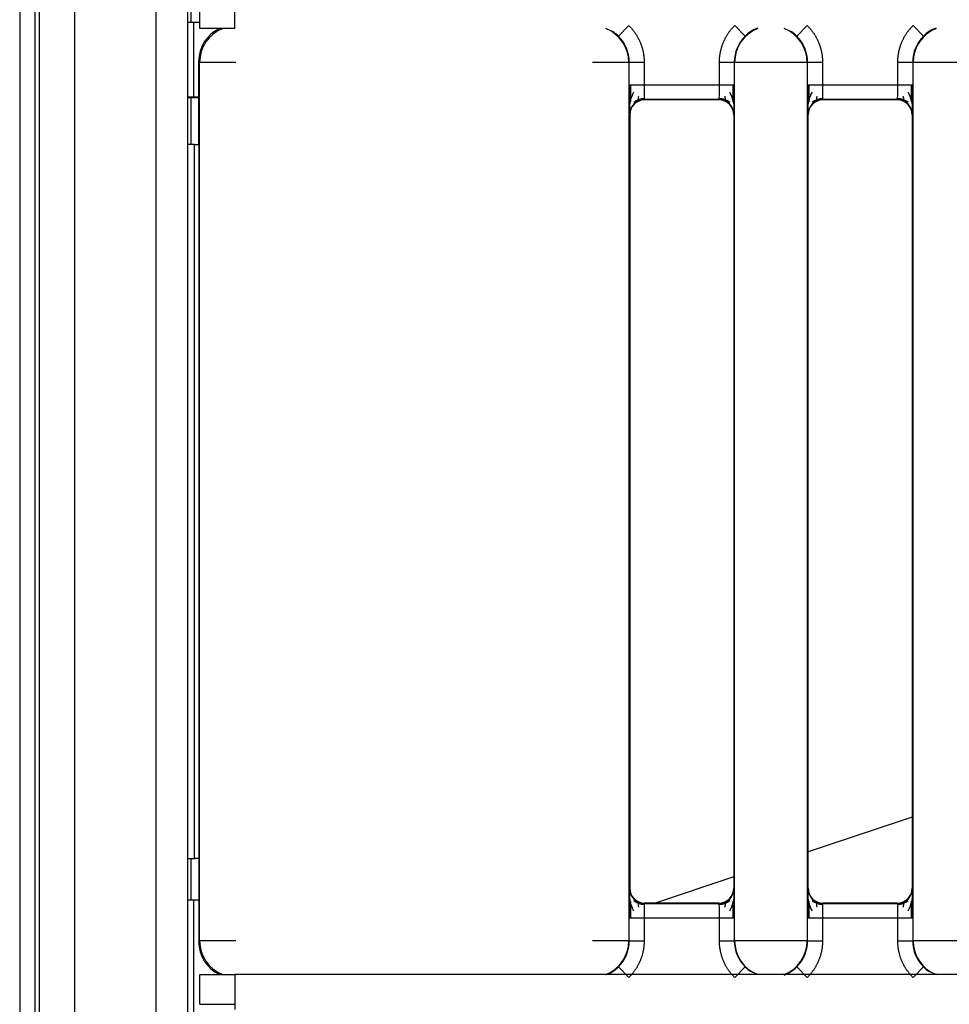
# Model space of a CAD drawing. Header units: millimetres. Extents: x 10 to 281, y 0 to 180.
# Tile 6 of 67: x 24.63 to 27.76, y 83.4 to 86.71. Entities that reach past the tile are written whole.
import ezdxf

# ---------------------------------------------------------------- set-up
doc = ezdxf.new("R2010")
doc.units = ezdxf.units.MM
doc.layers.add('134.134_BW4_CTM-', color=7, linetype='Continuous')
doc.layers.add('Standard', color=7, linetype='Continuous')

# ---------------------------------------------------------------- blocks, each defined once
blk = doc.blocks.new('SE3')
at = {"layer": '134.134_BW4_CTM-', "color": 7, "linetype": 'Continuous'}
for p, q in [((0.066, 59.87), (0.066, 13.11)), ((0.186, 13.11), (0.186, 59.86)), ((0.458, 59.48), (0.458, 13.11)), ((0.566, 13.11), (0.566, 59.48)), ((0.001, 59.24), (0.001, 48.071)), ((0.0506, 59.24), (0.0506, 48.07)), ((0.576, 56.237), (0.576, 54.24)), ((0.606, 54.22), (0.606, 54.32)), ((0.724, 54.22), (0.724, 54.338)), ((0, 54.2348), (0.001, 54.2348)), ((0, 54.2348), (0, 54.2282)), ((0, 54.2282), (0.001, 54.2282)), ((0, 54.2259), (0.001, 54.2259)), ((0, 54.2259), (0, 54.1429)), ((0.586, 54.24), (0.566, 54.24)), ((0.586, 53.99), (0.586, 54.24)), ((0.606, 54.24), (0.586, 54.24)), ((0.724, 54.22), (0.606, 54.22)), ((2.014, 54.1944), (2.0491, 54.23)), ((2.4402, 54.1944), (2.4051, 54.23)), ((2.614, 54.1944), (2.6491, 54.23)), ((3.0402, 54.1944), (3.0051, 54.23)), ((0, 54.1429), (0.001, 54.1429)), ((0, 54.1429), (0, 54.1352)), ((0, 54.1352), (0.001, 54.1352)), ((0, 54.1352), (0, 54.1275)), ((0, 54.1275), (0.001, 54.1275)), ((0, 54.1275), (0, 53.9591)), ((0.6052, 54.1063), (0.6021, 54.1094)), ((0.6021, 53.83), (0.6021, 54.1094)), ((0.6052, 51.1537), (0.6052, 54.1063)), ((0.7274, 54.1063), (0.6052, 54.1063)), ((2.0492, 54.1063), (1.9271, 54.1063)), ((2.0504, 54.1074), (2.0492, 54.1063)), ((2.0492, 54.1063), (2.0492, 51.1537)), ((2.0504, 54.1074), (2.1004, 54.1074)), ((2.0504, 54.0309), (2.0504, 54.1074)), ((2.1004, 54.1074), (2.1004, 54.0309)), ((2.3539, 54.1074), (2.4039, 54.1074)), ((2.3539, 54.0309), (2.3539, 54.1074)), ((2.405, 54.1063), (2.4039, 54.1074)), ((2.4039, 54.1074), (2.4039, 54.0309)), ((2.405, 51.1537), (2.405, 54.1063)), ((2.6492, 54.1063), (2.405, 54.1063)), ((2.6504, 54.1074), (2.6492, 54.1063)), ((2.6492, 54.1063), (2.6492, 51.1537)), ((2.6504, 54.1074), (2.7004, 54.1074)), ((2.6504, 54.0309), (2.6504, 54.1074)), ((2.7004, 54.1074), (2.7004, 54.0309)), ((2.9539, 54.1074), (3.0039, 54.1074)), ((2.9539, 54.0309), (2.9539, 54.1074)), ((3.005, 54.1063), (3.0039, 54.1074)), ((3.0039, 54.1074), (3.0039, 54.0309)), ((3.2492, 54.1063), (3.005, 54.1063)), ((3.005, 51.1537), (3.005, 54.1063)), ((2.0504, 54.0309), (2.1004, 54.0309)), ((2.1004, 54.0309), (2.3539, 54.0309)), ((2.3539, 54.0309), (2.4039, 54.0309)), ((2.6504, 54.0309), (2.7004, 54.0309)), ((2.7004, 54.0309), (2.9539, 54.0309)), ((2.9539, 54.0309), (3.0039, 54.0309)), ((0.566, 53.99), (0.586, 53.99)), ((0.566, 53.988), (0.593, 53.988)), ((0.576, 53.988), (0.576, 53.83)), ((0.586, 53.99), (0.6021, 53.99)), ((0.593, 53.988), (0.593, 53.99)), ((0.593, 53.988), (0.6021, 53.988)), ((0, 53.9591), (0.001, 53.9591)), ((0, 53.9591), (0, 53.9537)), ((0, 53.9537), (0.001, 53.9537)), ((0, 53.9537), (0, 53.9482)), ((2.353, 53.9809), (2.1012, 53.9809)), ((2.1012, 53.9809), (2.1021, 53.98)), ((2.3521, 53.98), (2.1021, 53.98)), ((2.3521, 53.98), (2.353, 53.9809)), ((2.7012, 53.9809), (2.7021, 53.98)), ((2.953, 53.9809), (2.7012, 53.9809)), ((2.9521, 53.98), (2.7021, 53.98)), ((2.9521, 53.98), (2.953, 53.9809)), ((0, 53.9482), (0.001, 53.9482)), ((0, 53.9482), (0, 53.9028)), ((2.0521, 53.93), (2.0512, 53.9309)), ((2.0521, 53.93), (2.0521, 51.33)), ((2.403, 53.9309), (2.4021, 53.93)), ((2.4021, 53.93), (2.4021, 51.33)), ((2.6521, 53.93), (2.6512, 53.9309)), ((2.6521, 51.33), (2.6521, 53.93)), ((3.003, 53.9309), (3.0021, 53.93)), ((3.0021, 53.93), (3.0021, 51.33)), ((0, 53.9028), (0.001, 53.9028)), ((0, 53.9028), (0, 53.8956)), ((0, 53.8956), (0.001, 53.8956)), ((0, 53.8956), (0, 53.8685)), ((0, 53.8685), (0.001, 53.8685)), ((0, 53.8685), (0, 53.8649)), ((0, 53.8649), (0.001, 53.8649)), ((0, 53.8559), (0.001, 53.8559)), ((0.5884, 53.83), (0.566, 53.83)), ((0.5884, 53.83), (0.603, 53.83)), ((0.5884, 51.43), (0.5884, 53.83)), ((0.603, 53.83), (0.603, 51.43)), ((0, 53.7362), (0.001, 53.7362)), ((0, 53.7362), (0, 53.7335)), ((0, 53.7335), (0.001, 53.7335)), ((0, 53.7335), (0, 53.7308)), ((0, 53.7308), (0.001, 53.7308)), ((0, 53.7308), (0, 53.6913)), ((0, 53.6913), (0.001, 53.6913)), ((0, 53.6913), (0, 53.6862)), ((0, 53.6862), (0.001, 53.6862)), ((0, 53.6862), (0, 53.681)), ((0, 53.681), (0.001, 53.681)), ((0, 53.681), (0, 53.6173)), ((0, 53.6173), (0.001, 53.6173)), ((0, 53.6173), (0, 53.6097)), ((0, 53.6097), (0.001, 53.6097)), ((0, 53.6097), (0, 53.6023)), ((0, 53.6023), (0.001, 53.6023)), ((0, 53.6023), (0, 53.4197)), ((0, 53.4197), (0.001, 53.4197)), ((0, 53.4197), (0, 53.4129)), ((0, 53.4129), (0.001, 53.4129)), ((0, 53.4129), (0, 53.4062)), ((0, 53.4062), (0.001, 53.4062)), ((0, 53.4062), (0, 53.341)), ((0, 53.341), (0, 53.3389)), ((0, 53.341), (0, 53.3399)), ((0, 53.3389), (0.001, 53.3389)), ((0, 53.2362), (0.001, 53.2362)), ((0, 53.2362), (0, 53.177)), ((0, 53.177), (0.001, 53.177)), ((0, 53.1389), (0.001, 53.1389)), ((0, 53.1389), (0, 53.1375)), ((0, 53.1375), (0.001, 53.1375)), ((0, 53.1375), (0, 52.9257)), ((0, 52.9257), (0.001, 52.9257)), ((0, 52.9257), (0, 52.9191)), ((0, 52.9191), (0.001, 52.9191)), ((0, 52.9191), (0, 52.9077)), ((0, 52.9077), (0.001, 52.9077)), ((0, 52.9077), (0, 52.9066)), ((0, 52.9066), (0.001, 52.9066)), ((0, 52.9066), (0, 52.9054)), ((0, 52.9054), (0.001, 52.9054)), ((0, 52.9054), (0, 52.8661)), ((0, 52.8661), (0.001, 52.8661)), ((0, 52.8661), (0, 52.8461)), ((0, 52.8461), (0.001, 52.8461)), ((0, 52.8461), (0, 52.8331)), ((0, 52.8331), (0.001, 52.8331)), ((0, 52.8331), (0, 52.8166)), ((0, 52.8166), (0.001, 52.8166)), ((0, 52.773), (0.001, 52.773)), ((0, 52.773), (0, 52.7728)), ((0, 52.7728), (0.001, 52.7728)), ((0, 52.7728), (0, 52.7698)), ((0, 52.7698), (0.001, 52.7698)), ((0, 52.7698), (0, 52.7632)), ((0, 52.7632), (0.001, 52.7632)), ((0, 52.7632), (0, 52.757)), ((0, 52.757), (0.001, 52.757)), ((0, 52.757), (0, 52.7541)), ((0, 52.7541), (0.001, 52.7541)), ((0, 52.7541), (0, 52.7424)), ((0, 52.7424), (0.001, 52.7424)), ((0, 52.7424), (0, 52.7291)), ((0, 52.7291), (0.001, 52.7291)), ((0, 52.7291), (0, 52.7169)), ((0, 52.7169), (0.001, 52.7169)), ((0, 52.7169), (0, 52.7142)), ((0, 52.7142), (0.001, 52.7142)), ((0, 52.7142), (0, 52.6956)), ((0, 52.6956), (0.001, 52.6956)), ((0, 52.6956), (0, 52.6754)), ((0, 52.6754), (0.001, 52.6754)), ((0, 52.6754), (0, 52.6688)), ((0, 52.6688), (0.001, 52.6688)), ((0, 52.6688), (0, 52.6661)), ((0, 52.6661), (0.001, 52.6661)), ((0, 52.6661), (0, 52.6595)), ((0, 52.6595), (0.001, 52.6595)), ((0, 52.6595), (0, 52.6532)), ((0, 52.6532), (0.001, 52.6532)), ((0, 52.6532), (0, 52.6484)), ((0, 52.6484), (0.001, 52.6484)), ((0, 52.6484), (0, 52.6367)), ((0, 52.6367), (0.001, 52.6367)), ((0, 52.6367), (0, 52.6232)), ((0, 52.6232), (0.001, 52.6232)), ((0, 52.6232), (0, 52.6117)), ((0, 52.6117), (0.001, 52.6117)), ((0, 52.6117), (0, 52.6037)), ((0, 52.6037), (0.001, 52.6037)), ((0, 52.6037), (0, 52.5851)), ((0, 52.5851), (0.001, 52.5851)), ((0, 52.5851), (0, 52.565)), ((0, 52.565), (0.001, 52.565)), ((0, 52.565), (0, 52.5488)), ((0, 52.5488), (0.001, 52.5488)), ((0, 52.5488), (0, 52.5441)), ((0, 52.5441), (0.001, 52.5441)), ((0, 52.5441), (0, 52.5196)), ((0, 52.5196), (0.001, 52.5196)), ((0, 52.5196), (0, 52.4985)), ((0, 52.4985), (0.001, 52.4985)), ((0, 52.4985), (0, 52.4674)), ((0, 52.4674), (0.001, 52.4674)), ((0, 52.4674), (0, 52.4427)), ((0, 52.4427), (0.001, 52.4427)), ((0, 52.4427), (0, 52.4178)), ((0, 52.4178), (0.001, 52.4178)), ((0, 52.4178), (0, 52.4001)), ((0, 52.4001), (0.001, 52.4001)), ((0, 52.4001), (0, 52.3791)), ((0, 52.3791), (0.001, 52.3791)), ((0, 52.3791), (0, 52.3597)), ((0, 52.3597), (0.001, 52.3597)), ((0, 52.3597), (0, 52.3455)), ((0, 52.3455), (0.001, 52.3455)), ((0, 52.3455), (0, 52.331)), ((0, 52.331), (0.001, 52.331)), ((0, 52.331), (0, 52.3175)), ((0, 52.3175), (0.001, 52.3175)), ((0, 52.3175), (0, 52.3084)), ((0, 52.3084), (0.001, 52.3084)), ((0, 52.3084), (0, 52.3028)), ((0, 52.3028), (0.001, 52.3028)), ((0, 52.3028), (0, 52.2975)), ((0, 52.2975), (0.001, 52.2975)), ((0, 52.2975), (0, 52.295)), ((0, 52.295), (0.001, 52.295)), ((0, 52.295), (0, 52.2924)), ((0, 52.2924), (0.001, 52.2924)), ((0, 52.2924), (0, 52.2855)), ((0, 52.2855), (0.001, 52.2855)), ((0, 52.2855), (0, 52.2665)), ((0, 52.2665), (0.001, 52.2665)), ((0, 52.2665), (0, 52.2528)), ((0, 52.2528), (0.001, 52.2528)), ((0, 52.2528), (0, 52.2474)), ((0, 52.2474), (0.001, 52.2474)), ((0, 52.2474), (0, 52.2408)), ((0, 52.2408), (0.001, 52.2408)), ((0, 52.2408), (0, 52.2367)), ((0, 52.2367), (0.001, 52.2367)), ((0, 52.2367), (0, 52.2313)), ((0, 52.2313), (0.001, 52.2313)), ((0, 52.2313), (0, 52.2225)), ((0, 52.2225), (0.001, 52.2225)), ((0, 52.2225), (0, 52.1851)), ((0, 52.1851), (0.001, 52.1851)), ((0, 52.1851), (0, 52.1352)), ((0, 52.1352), (0.001, 52.1352)), ((0, 52.1352), (0, 52.097)), ((0, 52.097), (0.001, 52.097)), ((0, 52.097), (0, 52.0719)), ((0, 52.0719), (0.001, 52.0719)), ((0, 52.0719), (0, 52.066)), ((0, 52.066), (0.001, 52.066)), ((0, 52.066), (0, 51.8932)), ((0, 51.8932), (0.001, 51.8932)), ((0, 51.8932), (0, 51.8792)), ((0, 51.8792), (0.001, 51.8792)), ((0, 51.8792), (0, 51.8731)), ((0, 51.8731), (0.001, 51.8731)), ((0, 51.8731), (0, 51.669)), ((0, 51.669), (0.001, 51.669)), ((0, 51.669), (0, 51.6591)), ((0, 51.6591), (0.001, 51.6591)), ((0, 51.6591), (0, 51.647)), ((0, 51.647), (0.001, 51.647)), ((0, 51.647), (0, 51.6157)), ((0, 51.6157), (0.001, 51.6157)), ((0, 51.6157), (0, 51.6089)), ((0, 51.6089), (0.001, 51.6089)), ((0, 51.6089), (0, 51.4211)), ((3.0021, 51.5692), (2.6521, 51.4521)), ((0, 51.4211), (0.001, 51.4211)), ((0, 51.4211), (0, 51.3989)), ((0.566, 51.43), (0.5884, 51.43)), ((0.576, 51.43), (0.576, 51.29)), ((0.603, 51.43), (0.5884, 51.43)), ((0.6021, 51.43), (0.6021, 51.1506)), ((0, 51.3989), (0.001, 51.3989)), ((0, 51.3989), (0, 51.3933)), ((0, 51.3933), (0.001, 51.3933)), ((0, 51.3933), (0, 51.2116)), ((2.4021, 51.3684), (2.1379, 51.28)), ((2.0512, 51.3291), (2.0521, 51.33)), ((2.4021, 51.33), (2.403, 51.3291)), ((2.6512, 51.3291), (2.6521, 51.33)), ((3.0021, 51.33), (3.003, 51.3291)), ((0.586, 51.29), (0.566, 51.29)), ((0.586, 47.84), (0.586, 51.29)), ((0.6021, 51.29), (0.586, 51.29)), ((2.1021, 51.28), (2.1012, 51.2791)), ((2.1012, 51.2791), (2.353, 51.2791)), ((2.3521, 51.28), (2.1021, 51.28)), ((2.353, 51.2791), (2.3521, 51.28)), ((2.7021, 51.28), (2.7012, 51.2791)), ((2.7012, 51.2791), (2.953, 51.2791)), ((2.9521, 51.28), (2.7021, 51.28)), ((2.953, 51.2791), (2.9521, 51.28)), ((0, 51.2116), (0.001, 51.2116)), ((0, 51.2116), (0, 51.2019)), ((2.1004, 51.2291), (2.0504, 51.2291)), ((2.0504, 51.1526), (2.0504, 51.2291)), ((2.1004, 51.2291), (2.1004, 51.1526)), ((2.3539, 51.2291), (2.1004, 51.2291)), ((2.4039, 51.2291), (2.3539, 51.2291)), ((2.3539, 51.1526), (2.3539, 51.2291)), ((2.4039, 51.2291), (2.4039, 51.1526)), ((2.6504, 51.1526), (2.6504, 51.2291)), ((2.7004, 51.2291), (2.6504, 51.2291)), ((2.9539, 51.2291), (2.7004, 51.2291)), ((2.7004, 51.2291), (2.7004, 51.1526)), ((3.0039, 51.2291), (2.9539, 51.2291)), ((2.9539, 51.1526), (2.9539, 51.2291)), ((3.0039, 51.2291), (3.0039, 51.1526)), ((0, 51.2019), (0.001, 51.2019)), ((0, 51.2019), (0, 51.1914)), ((0, 51.1914), (0.001, 51.1914)), ((0, 51.1914), (0, 51.1482)), ((0, 51.1482), (0.001, 51.1482)), ((0, 51.1482), (0, 51.1461)), ((0, 51.1461), (0.001, 51.1461)), ((0.6021, 51.1506), (0.6052, 51.1537)), ((0.7274, 51.1537), (0.6052, 51.1537)), ((2.0492, 51.1537), (1.9271, 51.1537)), ((2.0492, 51.1537), (2.0504, 51.1526)), ((2.1004, 51.1526), (2.0504, 51.1526)), ((2.4039, 51.1526), (2.3539, 51.1526)), ((2.4039, 51.1526), (2.405, 51.1537)), ((2.6492, 51.1537), (2.405, 51.1537)), ((2.6492, 51.1537), (2.6504, 51.1526)), ((2.7004, 51.1526), (2.6504, 51.1526)), ((3.0039, 51.1526), (2.9539, 51.1526)), ((3.0039, 51.1526), (3.005, 51.1537)), ((3.2492, 51.1537), (3.005, 51.1537)), ((0, 51.0444), (0.001, 51.0444)), ((0, 51.0444), (0, 50.9852)), ((0.606, 50.94), (0.606, 51.04)), ((0.606, 51.04), (0.724, 51.04)), ((28.106, 51.04), (0.724, 51.04)), ((0.724, 51.04), (0.724, 50.922)), ((2.014, 51.0656), (2.0491, 51.03)), ((2.4402, 51.0656), (2.4051, 51.03)), ((2.614, 51.0656), (2.6491, 51.03)), ((3.0402, 51.0656), (3.0051, 51.03)), ((0, 50.9852), (0.001, 50.9852)), ((0.606, 50.94), (0.724, 50.94))]:
    blk.add_line(p, q, dxfattribs=at)
for centre, radius, start, end in [((0.7274, 54.1063), 0.1221, 111.4226, 179.9956), ((1.9271, 54.1063), 0.1221, 0.0044, 68.5774), ((2.5271, 54.1063), 0.1221, 111.4223, 179.9956), ((2.5266, 54.1073), 0.1227, 111.1547, 134.786), ((2.5271, 54.1063), 0.1221, 0.0044, 68.5777), ((3.1271, 54.1063), 0.1221, 111.4223, 179.9956), ((3.1266, 54.1073), 0.1227, 111.1547, 134.786), ((1.9276, 54.1073), 0.1227, 45.2198, 56.8908), ((1.9283, 54.1074), 0.1221, 359.9973, 45.3996), ((2.526, 54.1074), 0.1221, 134.5998, 180.0027), ((2.5276, 54.1073), 0.1227, 45.2204, 56.8912), ((2.5282, 54.1074), 0.1221, 359.9973, 45.4002), ((3.126, 54.1074), 0.1221, 134.5998, 180.0027), ((4.9751, 54.0062), 2.9249, 179.5161, 181.4752), ((8.252, 54.0358), 6.1978, 180.04592, 180.57387), ((2.871, 54.0192), 0.7707, 179.1321, 182.8504), ((1.5853, 54.0192), 0.7686, 357.1447, 0.8728), ((-3.7979, 54.0358), 6.1979, 359.42615, 359.95409), ((-0.5209, 54.0062), 2.9249, 358.5248, 0.4839), ((5.5751, 54.0062), 2.9249, 179.5161, 181.4752), ((8.852, 54.0358), 6.1978, 180.04592, 180.57387), ((3.471, 54.0192), 0.7707, 179.1321, 182.8504), ((2.1853, 54.0192), 0.7686, 357.1447, 0.8728), ((-3.1979, 54.0358), 6.1979, 359.42615, 359.95409), ((0.0791, 54.0062), 2.9249, 358.5248, 0.4839), ((2.1639, 53.9504), 0.1132, 150.6626, 181.7972), ((2.101, 53.9317), 0.0531, 90.1375, 131.8551), ((2.3532, 53.9317), 0.0531, 48.145, 89.8626), ((2.2903, 53.9504), 0.1132, 358.2028, 29.338), ((2.7639, 53.9504), 0.1132, 150.6626, 181.7972), ((2.701, 53.9317), 0.0531, 90.1375, 131.8551), ((2.9532, 53.9317), 0.0531, 48.145, 89.8626), ((2.8903, 53.9504), 0.1132, 358.2028, 29.338), ((2.1012, 53.9309), 0.05, 90.0053, 179.9947), ((2.353, 53.9309), 0.05, 0.0053, 89.9947), ((2.7012, 53.9309), 0.05, 90.0053, 179.9947), ((2.953, 53.9309), 0.05, 0.0053, 89.9947), ((4.9751, 51.2538), 2.9249, 178.5248, 180.4839), ((2.1639, 51.3096), 0.1132, 178.2028, 209.338), ((2.1012, 51.3291), 0.05, 180.0053, 269.9947), ((2.353, 51.3291), 0.05, 270.0053, 359.9947), ((2.2903, 51.3096), 0.1132, 330.6626, 1.7972), ((-0.5209, 51.2538), 2.9249, 359.5161, 1.4752), ((5.5751, 51.2538), 2.9249, 178.5248, 180.4839), ((2.7639, 51.3096), 0.1132, 178.2028, 209.338), ((2.7012, 51.3291), 0.05, 180.0053, 269.9947), ((2.953, 51.3291), 0.05, 270.0053, 359.9947), ((2.8903, 51.3096), 0.1132, 330.6626, 1.7972), ((0.0791, 51.2538), 2.9249, 359.5161, 1.4752), ((8.2521, 51.2242), 6.1979, 179.42615, 179.95409), ((2.101, 51.3283), 0.0531, 228.145, 269.8626), ((2.8689, 51.2408), 0.7686, 177.1447, 180.8728), ((1.5833, 51.2408), 0.7707, 359.1321, 2.8504), ((2.3532, 51.3283), 0.0531, 270.1375, 311.8551), ((-3.7978, 51.2242), 6.1978, 0.04592, 0.57387), ((8.8521, 51.2242), 6.1979, 179.42615, 179.95409), ((2.701, 51.3283), 0.0531, 228.145, 269.8626), ((3.4689, 51.2408), 0.7686, 177.1447, 180.8728), ((2.1833, 51.2408), 0.7707, 359.1321, 2.8504), ((2.9532, 51.3283), 0.0531, 270.1375, 311.8551), ((-3.1978, 51.2242), 6.1978, 0.04592, 0.57387), ((0.7274, 51.1537), 0.1221, 180.0044, 248.5774), ((1.9271, 51.1537), 0.1221, 291.4226, 359.9956), ((1.9283, 51.1526), 0.1221, 314.6004, 0.0027), ((2.526, 51.1526), 0.1221, 179.9973, 225.4002), ((2.5271, 51.1537), 0.1221, 180.0044, 248.5777), ((2.5271, 51.1537), 0.1221, 291.4223, 359.9956), ((2.5282, 51.1526), 0.1221, 314.5998, 0.0027), ((3.126, 51.1526), 0.1221, 179.9973, 225.4002), ((3.1271, 51.1537), 0.1221, 180.0044, 248.5777), ((1.9276, 51.1527), 0.1227, 292.8795, 314.7865), ((2.5267, 51.1527), 0.1227, 225.2204, 236.8912), ((2.5276, 51.1527), 0.1227, 291.1547, 314.786), ((3.1267, 51.1527), 0.1227, 225.2204, 236.8912)]:
    blk.add_arc(centre, radius, start, end, dxfattribs=at)
for centre, major_axis, start_param, end_param in [((0.7242, 54.1094), (0.0864, -0.0864), 2.795034, 3.926953), ((2.1021, 53.93), (0.0354, -0.0354), 2.356233, 3.926953), ((2.3521, 53.93), (-0.0354, -0.0354), 2.356233, 3.926953), ((2.7021, 53.93), (0.0354, -0.0354), 2.356233, 3.926953), ((2.9521, 53.93), (-0.0354, -0.0354), 2.356233, 3.926953), ((2.1021, 51.33), (0.0354, 0.0354), 2.356233, 3.926953), ((2.3521, 51.33), (-0.0354, 0.0354), 2.356233, 3.926953), ((2.7021, 51.33), (0.0354, 0.0354), 2.356233, 3.926953), ((2.9521, 51.33), (-0.0354, 0.0354), 2.356233, 3.926953), ((0.7242, 51.1506), (0.0864, 0.0864), 2.356233, 3.488152)]:
    blk.add_ellipse(centre, major_axis=major_axis, ratio=0.999924, start_param=start_param, end_param=end_param, dxfattribs=at)
for points, degree, knots in [([(2.0491, 54.23), (2.0737, 54.2058), (2.087, 54.1739), (2.1004, 54.142), (2.1004, 54.1074)], 2, [0, 0, 0, 0.5, 0.5, 1, 1, 1]), ([(2.3539, 54.1074), (2.3539, 54.142), (2.3672, 54.1739), (2.3805, 54.2057), (2.4051, 54.23)], 2, [0, 0, 0, 0.5, 0.5, 1, 1, 1]), ([(2.6491, 54.23), (2.6737, 54.2058), (2.687, 54.1739), (2.7004, 54.142), (2.7004, 54.1074)], 2, [0, 0, 0, 0.5, 0.5, 1, 1, 1]), ([(2.9539, 54.1074), (2.9539, 54.142), (2.9672, 54.1739), (2.9805, 54.2057), (3.0051, 54.23)], 2, [0, 0, 0, 0.5, 0.5, 1, 1, 1]), ([(2.0799, 53.976), (2.0801, 53.9763), (2.0805, 53.977), (2.0811, 53.9806), (2.0816, 53.9859), (2.082, 53.9904), (2.0822, 53.9931)], 3, [0, 0, 0, 0, 0.252139, 0.502765, 0.75213, 1, 1, 1, 1]), ([(2.372, 53.9931), (2.3722, 53.9904), (2.3726, 53.9859), (2.3732, 53.9806), (2.3737, 53.977), (2.3741, 53.9763), (2.3743, 53.976)], 3, [0, 0, 0, 0, 0.247875, 0.497241, 0.747866, 1, 1, 1, 1]), ([(2.6799, 53.976), (2.6801, 53.9763), (2.6805, 53.977), (2.6811, 53.9806), (2.6816, 53.9859), (2.682, 53.9904), (2.6822, 53.9931)], 3, [0, 0, 0, 0, 0.252139, 0.502765, 0.75213, 1, 1, 1, 1]), ([(2.972, 53.9931), (2.9722, 53.9904), (2.9726, 53.9859), (2.9732, 53.9806), (2.9737, 53.977), (2.9741, 53.9763), (2.9743, 53.976)], 3, [0, 0, 0, 0, 0.247875, 0.497241, 0.747866, 1, 1, 1, 1]), ([(2.0822, 51.2669), (2.082, 51.2696), (2.0816, 51.2741), (2.0811, 51.2794), (2.0805, 51.283), (2.0801, 51.2837), (2.0799, 51.284)], 3, [0, 0, 0, 0, 0.247875, 0.497241, 0.747866, 1, 1, 1, 1]), ([(2.3743, 51.284), (2.3741, 51.2837), (2.3738, 51.283), (2.3732, 51.2794), (2.3726, 51.2741), (2.3722, 51.2696), (2.372, 51.2669)], 3, [0, 0, 0, 0, 0.252139, 0.502765, 0.75213, 1, 1, 1, 1]), ([(2.6822, 51.2669), (2.682, 51.2696), (2.6816, 51.2741), (2.6811, 51.2794), (2.6805, 51.283), (2.6801, 51.2837), (2.6799, 51.284)], 3, [0, 0, 0, 0, 0.247875, 0.497241, 0.747866, 1, 1, 1, 1]), ([(2.9743, 51.284), (2.9741, 51.2837), (2.9738, 51.283), (2.9732, 51.2794), (2.9726, 51.2741), (2.9722, 51.2696), (2.972, 51.2669)], 3, [0, 0, 0, 0, 0.252139, 0.502765, 0.75213, 1, 1, 1, 1]), ([(2.1004, 51.1526), (2.1004, 51.118), (2.087, 51.0861), (2.0737, 51.0543), (2.0491, 51.03)], 2, [0, 0, 0, 0.5, 0.5, 1, 1, 1]), ([(2.4051, 51.03), (2.3805, 51.0542), (2.3672, 51.0861), (2.3539, 51.118), (2.3539, 51.1526)], 2, [0, 0, 0, 0.5, 0.5, 1, 1, 1]), ([(2.7004, 51.1526), (2.7004, 51.118), (2.687, 51.0861), (2.6737, 51.0543), (2.6491, 51.03)], 2, [0, 0, 0, 0.5, 0.5, 1, 1, 1]), ([(3.0051, 51.03), (2.9805, 51.0542), (2.9672, 51.0861), (2.9539, 51.118), (2.9539, 51.1526)], 2, [0, 0, 0, 0.5, 0.5, 1, 1, 1])]:
    blk.add_open_spline(points, degree=degree, knots=knots, dxfattribs=at)

msp = doc.modelspace()

# ---------------------------------------------------------------- block references
at = {"layer": 'Standard', "color": 7}
msp.add_blockref('SE3', (24.6318, 32.4558), dxfattribs=at)

doc.saveas('drawing.dxf')
